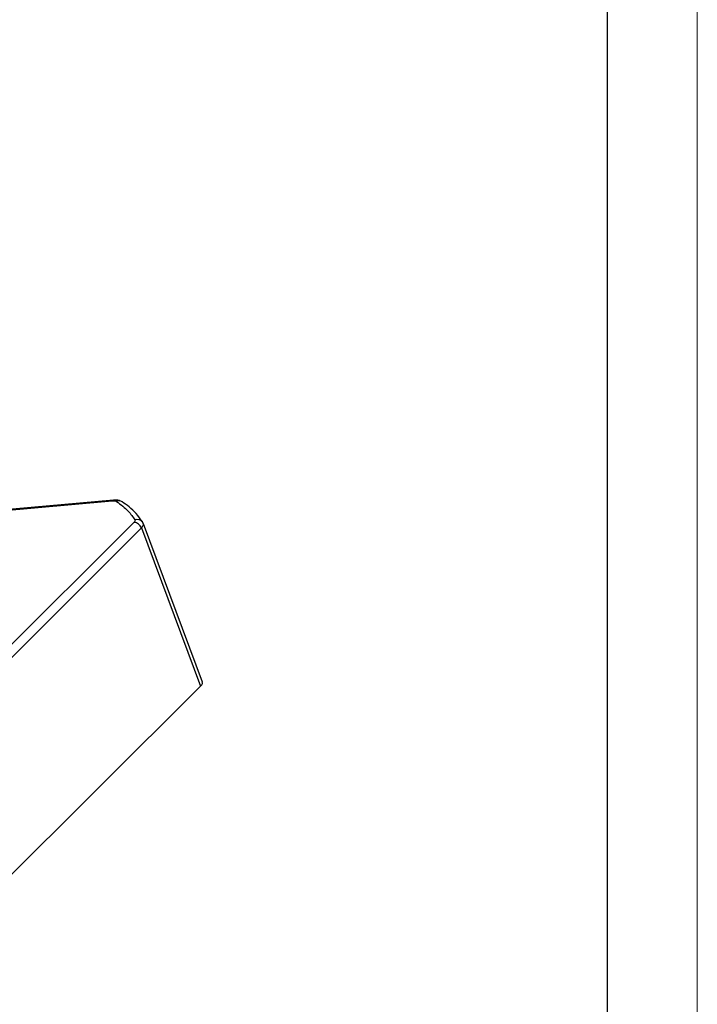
# Model space of a CAD drawing. Header units: millimetres. Extents: x 0 to 1136, y 0 to 802.
# Tile 17 of 19: x 1033 to 1135, y 148 to 297. Entities that reach past the tile are written whole.
import ezdxf

# ---------------------------------------------------------------- set-up
doc = ezdxf.new("R2010")
doc.units = ezdxf.units.MM
doc.layers.add('图框_外框线', color=7, linetype='Continuous', lineweight=18)

msp = doc.modelspace()

# ---------------------------------------------------------------- linework, layer by layer
at = {"color": 0, "linetype": 'Continuous', "lineweight": 25}
for p, q in [((1046.8063, 224.1977), (1025.1494, 222.2346)), ((1025.1791, 222.1483), (1046.5913, 224.0893)), ((1049.8737, 220.8063), (1018.1964, 189.2837)), ((1019.3295, 188.4937), (1051.0068, 220.0162)), ((1051.0068, 220.0162), (1059.9169, 196.1902)), ((1051.2908, 220.607), (1051.141, 220.9089)), ((1051.2827, 220.6232), (1051.2549, 220.6976)), ((1060.2013, 196.7802), (1051.2907, 220.6082)), ((1059.9169, 196.1902), (1028.0228, 164.4519))]:
    msp.add_line(p, q, dxfattribs=at)
at = {"color": 0, "linetype": 'Continuous', "lineweight": 25, "flags": 128}
msp.add_lwpolyline([(1051.2549, 220.6976), (1051.1747, 220.8595), (1051.1419, 220.9077)], dxfattribs=at)
at = {"color": 0, "linetype": 'Continuous', "lineweight": 25}
for centre, radius, start, end in [((1046.8435, 223.8569), 0.343, 97.47012, 137.344931), ((1047.6133, 223.2021), 0.8883, 57.526511, 115.334169), ((1050.3784, 220.3194), 0.9639, 37.618013, 111.66604), ((1049.8902, 219.6224), 1.184, 19.426683, 90.799619)]:
    msp.add_arc(centre, radius, start, end, dxfattribs=at)
for points, knots in [([(1046.5913, 224.0893), (1046.7432, 224.0945), (1046.9499, 224.1015), (1047.1395, 224.0548), (1047.2001, 224.0226), (1047.2332, 224.005)], [0, 0, 0, 0, 0.55707911, 0.75776683, 1, 1, 1, 1]), ([(1047.8102, 224.0534), (1047.6944, 224.1052), (1047.401, 224.2363), (1047.026, 224.2118), (1046.799, 224.197)], [0, 0, 0, 0, 0.39453877, 1, 1, 1, 1]), ([(1047.2332, 224.005), (1047.8736, 223.5331), (1049.0173, 222.6904), (1049.7154, 221.6659), (1050.0226, 221.2151)], [0, 0, 0, 0, 0.56, 1, 1, 1, 1]), ([(1051.141, 220.9089), (1050.8429, 221.3403), (1050.2892, 222.1416), (1049.2348, 223.1438), (1048.4476, 223.6993), (1048.0901, 223.9516)], [0, 0, 0, 0, 0.38902724, 0.72255571, 1, 1, 1, 1]), ([(1050.0226, 221.2151), (1050.0381, 221.1496), (1050.0593, 221.0604), (1049.9714, 220.9127), (1049.9083, 220.8439), (1049.8737, 220.8063)], [0, 0, 0, 0, 0.55707688, 0.75776648, 1, 1, 1, 1]), ([(1051.0068, 220.0162), (1051.1172, 220.1471), (1051.338, 220.4087), (1051.2826, 220.6013), (1051.2549, 220.6976)], [0, 0, 0, 0, 0.49999999, 1, 1, 1, 1]), ([(1059.9169, 196.1902), (1060.0318, 196.3207), (1060.2247, 196.5399), (1060.1864, 196.7039), (1060.171, 196.7702)], [0, 0, 0, 0, 0.5954979, 1, 1, 1, 1])]:
    msp.add_open_spline(points, degree=3, knots=knots, dxfattribs=at)
at = {"layer": '图框_外框线', "color": 3}
msp.add_lwpolyline([(0, 0), (1134.7245, 0), (1134.7245, 802.4123), (0, 802.4123)], close=True, dxfattribs=at)
at = {"layer": '图框_外框线', "color": 3, "lineweight": 25}
msp.add_lwpolyline([(67.5431, 13.5086), (1121.2159, 13.5086), (1121.2159, 788.9037), (67.5431, 788.9037)], close=True, dxfattribs=at)

doc.saveas('drawing.dxf')
